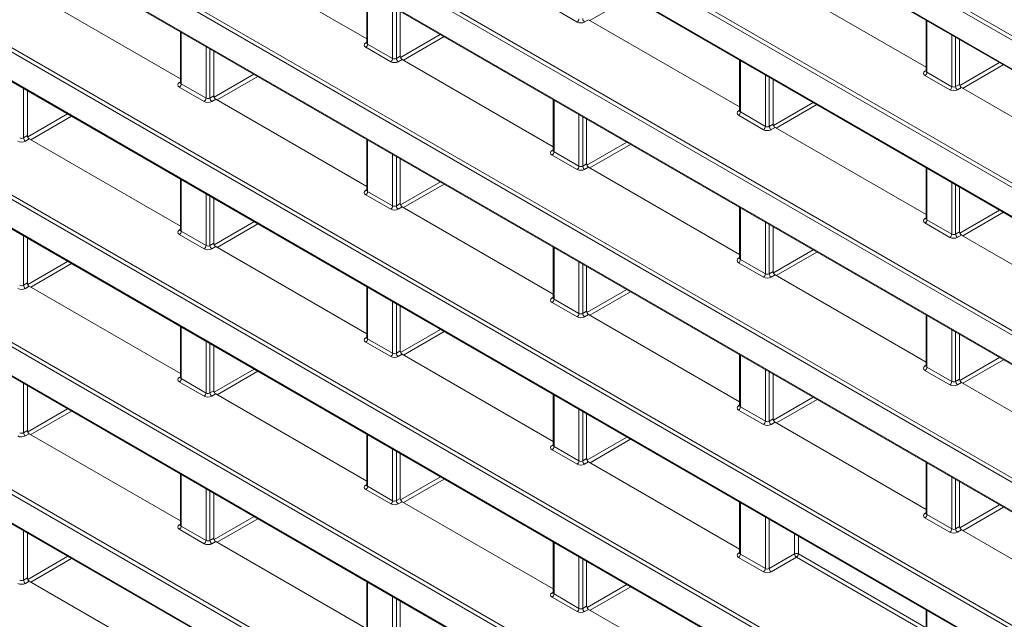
# Model space of a CAD drawing. Header units: millimetres. Extents: x 0 to 1118, y 0 to 864.
# Tile 113 of 235: x 774 to 792, y 340 to 351. Entities that reach past the tile are written whole.
import ezdxf

# ---------------------------------------------------------------- set-up
doc = ezdxf.new("R2010")
doc.units = ezdxf.units.MM

msp = doc.modelspace()

# ---------------------------------------------------------------- linework, layer by layer
at = {"color": 9, "linetype": 'Continuous', "lineweight": 0}
for p, q in [((854.792, 314.15), (756.061, 371.146)), ((756.096, 371.207), (854.826, 314.211)), ((756.061, 370.614), (854.792, 313.618)), ((854.792, 311.426), (756.061, 368.422)), ((756.096, 368.483), (854.826, 311.487)), ((756.061, 367.89), (854.792, 310.894)), ((854.792, 308.702), (756.061, 365.698)), ((756.096, 365.758), (854.826, 308.763)), ((756.061, 365.165), (854.792, 308.17)), ((756.096, 363.034), (854.826, 306.039)), ((854.792, 305.978), (756.061, 362.974)), ((756.061, 362.441), (854.792, 305.445)), ((756.096, 360.31), (854.826, 303.314)), ((854.792, 303.254), (756.061, 360.249)), ((756.061, 359.717), (854.792, 302.721)), ((756.096, 357.586), (854.826, 300.59)), ((854.792, 300.53), (756.061, 357.525)), ((756.061, 356.993), (854.792, 299.997)), ((756.096, 354.862), (854.826, 297.866)), ((854.792, 297.805), (756.061, 354.801)), ((756.061, 354.269), (854.792, 297.273)), ((756.096, 352.138), (837.942, 304.889)), ((837.908, 304.828), (756.061, 352.077)), ((756.061, 351.545), (837.908, 304.296)), ((780.315, 351.147), (780.315, 350.195)), ((785.176, 351.065), (784.424, 350.631)), ((780.776, 349.929), (780.776, 350.881)), ((780.846, 350.841), (780.846, 349.93)), ((784.188, 350.602), (783.727, 350.868)), ((784.401, 350.644), (784.328, 350.603)), ((790.656, 350.625), (790.656, 349.673)), ((776.868, 350.413), (776.868, 349.461)), ((780.924, 349.947), (781.659, 350.371)), ((781.729, 350.331), (780.977, 349.897)), ((791.117, 349.407), (791.117, 350.359)), ((791.187, 350.319), (791.187, 349.408)), ((777.328, 349.195), (777.328, 350.147)), ((780.279, 350.216), (780.3, 350.229)), ((780.741, 349.868), (780.28, 350.134)), ((780.315, 350.195), (780.776, 349.929)), ((777.399, 350.107), (777.399, 349.196)), ((780.846, 349.93), (780.918, 349.972)), ((780.954, 349.91), (780.881, 349.868)), ((787.209, 349.891), (787.209, 348.939)), ((791.264, 349.427), (791.998, 349.851)), ((792.069, 349.81), (791.317, 349.376)), ((777.477, 349.212), (778.212, 349.637)), ((778.283, 349.596), (777.531, 349.162)), ((787.67, 348.673), (787.67, 349.625)), ((787.74, 349.585), (787.74, 348.674)), ((790.62, 349.694), (790.642, 349.707)), ((791.082, 349.346), (790.621, 349.612)), ((790.656, 349.673), (791.117, 349.407)), ((776.832, 349.482), (776.853, 349.495)), ((777.294, 349.134), (776.833, 349.4)), ((776.868, 349.461), (777.328, 349.195)), ((791.187, 349.408), (791.26, 349.45)), ((791.295, 349.389), (791.222, 349.347)), ((773.951, 349.373), (773.951, 348.462)), ((777.399, 349.196), (777.471, 349.238)), ((777.506, 349.176), (777.434, 349.134)), ((783.762, 349.157), (783.762, 348.205)), ((787.817, 348.692), (788.552, 349.116)), ((788.623, 349.075), (787.871, 348.641)), ((774.03, 348.477), (774.766, 348.902)), ((774.837, 348.861), (774.085, 348.427)), ((784.223, 347.939), (784.223, 348.891)), ((784.293, 348.851), (784.293, 347.94)), ((787.173, 348.96), (787.194, 348.973)), ((787.635, 348.612), (787.174, 348.878)), ((787.209, 348.939), (787.67, 348.673)), ((787.74, 348.674), (787.813, 348.716)), ((787.848, 348.654), (787.775, 348.613)), ((773.951, 348.462), (774.024, 348.503)), ((774.059, 348.442), (773.987, 348.4)), ((780.315, 348.423), (780.315, 347.471)), ((784.371, 347.957), (785.106, 348.381)), ((785.176, 348.341), (784.425, 347.907)), ((780.776, 347.205), (780.776, 348.157)), ((780.846, 348.117), (780.846, 347.206)), ((783.726, 348.226), (783.747, 348.239)), ((784.188, 347.878), (783.727, 348.144)), ((783.762, 348.205), (784.223, 347.939)), ((784.293, 347.94), (784.365, 347.982)), ((784.401, 347.92), (784.328, 347.878)), ((790.656, 347.901), (790.656, 346.949)), ((776.868, 347.689), (776.868, 346.737)), ((780.924, 347.222), (781.66, 347.647)), ((781.73, 347.606), (780.978, 347.172)), ((791.117, 346.683), (791.117, 347.635)), ((791.187, 347.595), (791.187, 346.684)), ((777.328, 346.471), (777.328, 347.423)), ((777.399, 347.383), (777.399, 346.472)), ((780.279, 347.492), (780.3, 347.505)), ((780.741, 347.144), (780.28, 347.41)), ((780.315, 347.471), (780.776, 347.205)), ((780.846, 347.206), (780.918, 347.248)), ((780.954, 347.186), (780.881, 347.144)), ((787.209, 347.167), (787.209, 346.215)), ((791.265, 346.702), (791.999, 347.126)), ((792.07, 347.085), (791.318, 346.651)), ((777.477, 346.487), (778.213, 346.912)), ((778.284, 346.871), (777.532, 346.437)), ((787.67, 345.949), (787.67, 346.901)), ((787.74, 346.861), (787.74, 345.95)), ((790.62, 346.97), (790.642, 346.983)), ((791.082, 346.622), (790.621, 346.888)), ((790.656, 346.949), (791.117, 346.683)), ((773.951, 346.649), (773.951, 345.737)), ((776.832, 346.758), (776.853, 346.771)), ((777.294, 346.41), (776.833, 346.676)), ((776.868, 346.737), (777.328, 346.471)), ((791.187, 346.684), (791.26, 346.726)), ((791.295, 346.664), (791.222, 346.623)), ((777.399, 346.472), (777.471, 346.513)), ((777.506, 346.452), (777.434, 346.41)), ((783.762, 346.433), (783.762, 345.481)), ((787.818, 345.967), (788.553, 346.391)), ((788.624, 346.351), (787.872, 345.917)), ((774.03, 345.752), (774.767, 346.178)), ((774.838, 346.137), (774.086, 345.703)), ((784.223, 345.215), (784.223, 346.167)), ((784.293, 346.127), (784.293, 345.216)), ((787.173, 346.236), (787.194, 346.249)), ((787.635, 345.888), (787.174, 346.154)), ((787.209, 346.215), (787.67, 345.949)), ((787.74, 345.95), (787.813, 345.992)), ((787.848, 345.93), (787.775, 345.888)), ((773.951, 345.737), (774.024, 345.779)), ((774.059, 345.718), (773.987, 345.676)), ((780.315, 345.699), (780.315, 344.747)), ((784.371, 345.232), (785.107, 345.657)), ((785.177, 345.616), (784.426, 345.182)), ((780.776, 344.481), (780.776, 345.433)), ((780.846, 345.393), (780.846, 344.482)), ((783.726, 345.502), (783.747, 345.515)), ((784.188, 345.154), (783.727, 345.42)), ((783.762, 345.481), (784.223, 345.215)), ((784.293, 345.216), (784.365, 345.258)), ((784.401, 345.196), (784.328, 345.154)), ((790.656, 345.177), (790.656, 344.225)), ((776.868, 344.965), (776.868, 344.012)), ((780.924, 344.497), (781.661, 344.922)), ((781.731, 344.881), (780.979, 344.447)), ((791.117, 343.959), (791.117, 344.911)), ((791.187, 344.871), (791.187, 343.96)), ((777.328, 343.746), (777.328, 344.699)), ((777.399, 344.659), (777.399, 343.747)), ((780.279, 344.768), (780.3, 344.781)), ((780.741, 344.42), (780.28, 344.686)), ((780.315, 344.747), (780.776, 344.481)), ((780.846, 344.482), (780.918, 344.523)), ((780.954, 344.462), (780.881, 344.42)), ((787.209, 344.443), (787.209, 343.491)), ((791.265, 343.977), (792, 344.401)), ((792.071, 344.361), (791.319, 343.927)), ((777.478, 343.762), (778.214, 344.188)), ((778.285, 344.147), (777.533, 343.713)), ((787.67, 343.225), (787.67, 344.177)), ((787.74, 344.137), (787.74, 343.226)), ((790.62, 344.246), (790.642, 344.259)), ((791.082, 343.898), (790.621, 344.164)), ((790.656, 344.225), (791.117, 343.959)), ((773.951, 343.924), (773.951, 343.013)), ((776.832, 344.034), (776.853, 344.047)), ((777.294, 343.686), (776.833, 343.952)), ((776.868, 344.012), (777.328, 343.746)), ((791.187, 343.96), (791.26, 344.002)), ((791.295, 343.94), (791.222, 343.898)), ((777.399, 343.747), (777.471, 343.789)), ((777.506, 343.728), (777.434, 343.686)), ((783.762, 343.709), (783.762, 342.757)), ((787.818, 343.242), (788.554, 343.667)), ((788.625, 343.626), (787.873, 343.192)), ((774.031, 343.027), (774.768, 343.453)), ((774.839, 343.412), (774.087, 342.978)), ((784.223, 342.491), (784.223, 343.443)), ((784.293, 343.403), (784.293, 342.492)), ((787.173, 343.512), (787.194, 343.525)), ((787.635, 343.164), (787.174, 343.43)), ((787.209, 343.491), (787.67, 343.225)), ((787.74, 343.226), (787.813, 343.268)), ((787.848, 343.206), (787.775, 343.164)), ((773.951, 343.013), (774.024, 343.055)), ((774.059, 342.994), (773.987, 342.952)), ((780.315, 342.975), (780.315, 342.022)), ((784.371, 342.507), (785.108, 342.932)), ((785.178, 342.891), (784.427, 342.457)), ((780.776, 341.756), (780.776, 342.709)), ((780.846, 342.669), (780.846, 341.757)), ((783.726, 342.778), (783.747, 342.791)), ((784.188, 342.43), (783.727, 342.696)), ((783.762, 342.757), (784.223, 342.491)), ((784.293, 342.492), (784.365, 342.533)), ((784.401, 342.472), (784.328, 342.43)), ((790.656, 342.453), (790.656, 341.501)), ((776.868, 342.241), (776.868, 341.288)), ((780.925, 341.772), (781.662, 342.198)), ((781.732, 342.157), (780.98, 341.723)), ((791.117, 341.235), (791.117, 342.187)), ((791.187, 342.147), (791.187, 341.236)), ((777.328, 341.022), (777.328, 341.975)), ((777.399, 341.934), (777.399, 341.023)), ((780.279, 342.044), (780.3, 342.057)), ((780.741, 341.696), (780.28, 341.962)), ((780.315, 342.022), (780.776, 341.756)), ((780.846, 341.757), (780.918, 341.799)), ((780.954, 341.738), (780.881, 341.696)), ((787.209, 341.719), (787.209, 340.767)), ((791.265, 341.252), (792.001, 341.677)), ((792.072, 341.636), (791.32, 341.202)), ((777.478, 341.037), (778.215, 341.463)), ((778.286, 341.422), (777.534, 340.988)), ((787.67, 340.501), (787.67, 341.453)), ((787.74, 341.413), (787.74, 340.502)), ((790.62, 341.522), (790.642, 341.535)), ((791.082, 341.174), (790.621, 341.44)), ((790.656, 341.501), (791.117, 341.235)), ((773.951, 341.2), (773.951, 340.289)), ((776.832, 341.31), (776.853, 341.323)), ((777.294, 340.961), (776.833, 341.228)), ((776.868, 341.288), (777.328, 341.022)), ((791.187, 341.236), (791.26, 341.278)), ((791.295, 341.216), (791.222, 341.174)), ((777.399, 341.023), (777.471, 341.065)), ((777.506, 341.004), (777.434, 340.962)), ((788.209, 340.772), (788.209, 341.142)), ((788.279, 341.102), (788.279, 340.772)), ((783.762, 340.985), (783.762, 340.032)), ((774.031, 340.302), (774.769, 340.728)), ((774.84, 340.687), (774.088, 340.253)), ((784.223, 339.766), (784.223, 340.719)), ((784.293, 340.679), (784.293, 339.767)), ((787.173, 340.788), (787.194, 340.801)), ((787.635, 340.44), (787.174, 340.706)), ((787.209, 340.767), (787.67, 340.501)), ((787.74, 340.502), (788.209, 340.772)), ((788.244, 340.711), (787.775, 340.44)), ((790.642, 339.327), (788.244, 340.711)), ((788.279, 340.772), (790.642, 339.408)), ((773.951, 340.289), (774.024, 340.331)), ((774.059, 340.27), (773.987, 340.228)), ((780.315, 340.251), (780.315, 339.298)), ((784.372, 339.782), (785.109, 340.208)), ((785.179, 340.167), (784.428, 339.733)), ((780.776, 339.032), (780.776, 339.985)), ((780.846, 339.944), (780.846, 339.033)), ((783.726, 340.054), (783.747, 340.067)), ((784.188, 339.706), (783.727, 339.972)), ((783.762, 340.032), (784.223, 339.766)), ((784.293, 339.767), (784.365, 339.809)), ((784.401, 339.748), (784.328, 339.706)), ((790.656, 339.729), (790.656, 338.777))]:
    msp.add_line(p, q, dxfattribs=at)
at = {"color": 7, "linetype": 'Continuous', "lineweight": 15}
for p, q in [((756.072, 370.591), (854.802, 313.595)), ((756.072, 367.867), (854.802, 310.871)), ((756.072, 365.143), (854.802, 308.147)), ((756.072, 362.418), (854.802, 305.423)), ((756.072, 359.694), (854.802, 302.699)), ((756.072, 356.97), (854.802, 299.974)), ((756.072, 354.246), (854.802, 297.25)), ((777.506, 351.9), (780.3, 350.288)), ((756.072, 351.522), (837.918, 304.273)), ((787.848, 351.379), (790.642, 349.766)), ((774.059, 351.166), (776.853, 349.554)), ((780.3, 351.156), (780.3, 350.216)), ((780.918, 349.972), (780.918, 350.799)), ((784.401, 350.644), (787.194, 349.032)), ((790.642, 350.634), (790.642, 349.694)), ((776.853, 350.422), (776.853, 349.481)), ((780.3, 350.216), (780.299, 350.209)), ((791.26, 349.45), (791.26, 350.277)), ((777.471, 349.238), (777.471, 350.065)), ((780.954, 349.91), (783.747, 348.298)), ((787.194, 349.9), (787.194, 348.96)), ((790.641, 349.694), (790.64, 349.688)), ((776.853, 349.482), (776.852, 349.475)), ((787.813, 348.716), (787.813, 349.543)), ((791.295, 349.389), (794.089, 347.776)), ((774.024, 348.503), (774.024, 349.331)), ((777.506, 349.176), (780.3, 347.564)), ((783.747, 349.166), (783.747, 348.226)), ((787.194, 348.96), (787.193, 348.953)), ((784.365, 347.982), (784.365, 348.809)), ((787.848, 348.654), (790.642, 347.042)), ((774.059, 348.442), (776.853, 346.829)), ((780.3, 348.432), (780.3, 347.491)), ((783.747, 348.226), (783.746, 348.219)), ((780.918, 347.248), (780.918, 348.075)), ((784.401, 347.92), (787.194, 346.308)), ((790.642, 347.91), (790.642, 346.97)), ((776.853, 347.698), (776.853, 346.757)), ((780.3, 347.492), (780.299, 347.485)), ((791.26, 346.726), (791.26, 347.553)), ((777.471, 346.513), (777.471, 347.341)), ((780.954, 347.186), (783.747, 345.574)), ((787.194, 347.176), (787.194, 346.236)), ((790.641, 346.97), (790.64, 346.964)), ((776.853, 346.758), (776.852, 346.751)), ((787.813, 345.992), (787.813, 346.819)), ((791.295, 346.664), (794.089, 345.052)), ((774.024, 345.779), (774.024, 346.607)), ((777.506, 346.452), (780.3, 344.839)), ((783.747, 346.442), (783.747, 345.501)), ((787.194, 346.236), (787.193, 346.229)), ((784.365, 345.258), (784.365, 346.085)), ((787.848, 345.93), (790.642, 344.318)), ((774.059, 345.718), (776.853, 344.105)), ((780.3, 345.708), (780.3, 344.767)), ((783.747, 345.502), (783.746, 345.495)), ((780.918, 344.523), (780.918, 345.351)), ((784.401, 345.196), (787.194, 343.584)), ((790.642, 345.186), (790.642, 344.246)), ((776.853, 344.974), (776.853, 344.033)), ((791.26, 344.002), (791.26, 344.829)), ((780.3, 344.768), (780.299, 344.761)), ((777.471, 343.789), (777.471, 344.617)), ((780.954, 344.462), (783.747, 342.849)), ((787.194, 344.452), (787.194, 343.511)), ((790.641, 344.246), (790.64, 344.239)), ((776.853, 344.034), (776.852, 344.027)), ((787.813, 343.268), (787.813, 344.095)), ((791.295, 343.94), (794.089, 342.328)), ((774.024, 343.055), (774.024, 343.883)), ((777.506, 343.728), (780.3, 342.115)), ((783.747, 343.718), (783.747, 342.777)), ((787.194, 343.512), (787.193, 343.505)), ((784.365, 342.533), (784.365, 343.361)), ((787.848, 343.206), (790.642, 341.594)), ((774.059, 342.994), (776.853, 341.381)), ((780.3, 342.984), (780.3, 342.043)), ((783.747, 342.778), (783.746, 342.771)), ((780.918, 341.799), (780.918, 342.627)), ((784.401, 342.472), (787.194, 340.859)), ((790.642, 342.462), (790.642, 341.521)), ((776.853, 342.249), (776.853, 341.309)), ((791.26, 341.278), (791.26, 342.105)), ((780.3, 342.044), (780.299, 342.037)), ((777.471, 341.065), (777.471, 341.893)), ((780.954, 341.738), (783.747, 340.125)), ((787.194, 341.728), (787.194, 340.787)), ((790.641, 341.522), (790.64, 341.515)), ((776.853, 341.309), (776.852, 341.303)), ((791.295, 341.216), (794.089, 339.604)), ((774.024, 340.331), (774.024, 341.159)), ((777.506, 341.004), (780.3, 339.391)), ((783.747, 340.994), (783.747, 340.053)), ((787.194, 340.788), (787.193, 340.781)), ((784.365, 339.809), (784.365, 340.637)), ((774.059, 340.27), (776.853, 338.657)), ((780.3, 340.259), (780.3, 339.319)), ((783.747, 340.054), (783.746, 340.047)), ((780.918, 339.075), (780.918, 339.903)), ((784.401, 339.748), (787.194, 338.135)), ((790.642, 339.738), (790.642, 338.797))]:
    msp.add_line(p, q, dxfattribs=at)
at = {"color": 9, "linetype": 'Continuous', "lineweight": 0}
for centre, radius, start, end in [((784.146, 350.666), 0.077, 303.2297, 357.3477), ((784.372, 350.669), 0.0793, 183.5222, 236.4778), ((780.294, 350.239), 0.0279, 236.5278, 281.5634), ((780.238, 350.198), 0.077, 303.2297, 357.3477), ((780.699, 349.932), 0.077, 303.2297, 357.3477), ((780.925, 349.935), 0.0793, 183.5222, 236.4778), ((790.636, 349.718), 0.0279, 236.5278, 281.5634), ((790.579, 349.676), 0.077, 303.2297, 357.3477), ((776.847, 349.505), 0.0279, 236.5278, 281.5634), ((776.791, 349.464), 0.077, 303.2297, 357.3477), ((791.04, 349.41), 0.077, 303.2297, 357.3477), ((791.266, 349.413), 0.0793, 183.5222, 236.4778), ((777.251, 349.198), 0.077, 303.2297, 357.3477), ((777.478, 349.2), 0.0793, 183.5222, 236.4778), ((787.188, 348.983), 0.0279, 236.5278, 281.5634), ((787.132, 348.942), 0.077, 303.2297, 357.3477), ((787.593, 348.676), 0.077, 303.2297, 357.3477), ((787.819, 348.679), 0.0793, 183.5222, 236.4778), ((774.031, 348.466), 0.0793, 183.5222, 236.4778), ((783.741, 348.249), 0.0279, 236.5278, 281.5634), ((783.685, 348.208), 0.077, 303.2297, 357.3477), ((784.146, 347.942), 0.077, 303.2297, 357.3477), ((784.372, 347.945), 0.0793, 183.5222, 236.4778), ((780.294, 347.515), 0.0279, 236.5278, 281.5634), ((780.238, 347.474), 0.077, 303.2297, 357.3477), ((780.699, 347.208), 0.077, 303.2297, 357.3477), ((780.925, 347.21), 0.0793, 183.5222, 236.4778), ((790.636, 346.993), 0.0279, 236.5278, 281.5634), ((790.579, 346.952), 0.077, 303.2297, 357.3477), ((776.847, 346.781), 0.0279, 236.5278, 281.5634), ((776.791, 346.74), 0.077, 303.2297, 357.3477), ((791.04, 346.686), 0.077, 303.2297, 357.3477), ((791.266, 346.689), 0.0793, 183.5222, 236.4778), ((777.251, 346.474), 0.077, 303.2297, 357.3477), ((777.478, 346.476), 0.0793, 183.5222, 236.4778), ((787.188, 346.259), 0.0279, 236.5278, 281.5634), ((787.132, 346.218), 0.077, 303.2297, 357.3477), ((787.593, 345.952), 0.077, 303.2297, 357.3477), ((787.819, 345.955), 0.0793, 183.5222, 236.4778), ((774.031, 345.742), 0.0793, 183.5222, 236.4778), ((783.741, 345.525), 0.0279, 236.5278, 281.5634), ((783.685, 345.484), 0.077, 303.2297, 357.3477), ((784.146, 345.218), 0.077, 303.2297, 357.3477), ((784.372, 345.221), 0.0793, 183.5222, 236.4778), ((780.294, 344.791), 0.0279, 236.5278, 281.5634), ((780.238, 344.75), 0.077, 303.2297, 357.3477), ((780.699, 344.484), 0.077, 303.2297, 357.3477), ((780.925, 344.486), 0.0793, 183.5222, 236.4778), ((790.636, 344.269), 0.0279, 236.5278, 281.5634), ((790.579, 344.228), 0.077, 303.2297, 357.3477), ((776.847, 344.057), 0.0279, 236.5278, 281.5634), ((776.791, 344.016), 0.077, 303.2297, 357.3477), ((791.04, 343.962), 0.077, 303.2297, 357.3477), ((791.266, 343.965), 0.0793, 183.5222, 236.4778), ((777.251, 343.75), 0.077, 303.2297, 357.3477), ((777.478, 343.752), 0.0793, 183.5222, 236.4778), ((787.188, 343.535), 0.0279, 236.5278, 281.5634), ((787.132, 343.494), 0.077, 303.2297, 357.3477), ((787.593, 343.228), 0.077, 303.2297, 357.3477), ((787.819, 343.231), 0.0793, 183.5222, 236.4778), ((774.031, 343.018), 0.0793, 183.5222, 236.4778), ((783.741, 342.801), 0.0279, 236.5278, 281.5634), ((783.685, 342.76), 0.077, 303.2297, 357.3477), ((784.146, 342.494), 0.077, 303.2297, 357.3477), ((784.372, 342.496), 0.0793, 183.5222, 236.4778), ((780.294, 342.067), 0.0279, 236.5278, 281.5634), ((780.238, 342.026), 0.077, 303.2297, 357.3477), ((780.699, 341.76), 0.077, 303.2297, 357.3477), ((780.925, 341.762), 0.0793, 183.5222, 236.4778), ((790.636, 341.545), 0.0279, 236.5278, 281.5634), ((790.579, 341.504), 0.077, 303.2297, 357.3477), ((776.847, 341.333), 0.0279, 236.5278, 281.5634), ((776.791, 341.292), 0.077, 303.2297, 357.3477), ((791.04, 341.238), 0.077, 303.2297, 357.3477), ((791.266, 341.241), 0.0793, 183.5222, 236.4778), ((777.251, 341.026), 0.077, 303.2297, 357.3477), ((777.478, 341.028), 0.0793, 183.5222, 236.4778), ((787.188, 340.811), 0.0279, 236.5278, 281.5634), ((787.132, 340.77), 0.077, 303.2297, 357.3477), ((788.244, 340.703), 0.077, 62.6565, 116.7662), ((788.288, 340.777), 0.0793, 183.5222, 236.4778), ((788.202, 340.775), 0.077, 303.2297, 357.3477), ((787.593, 340.504), 0.077, 303.2297, 357.3477), ((787.819, 340.506), 0.0793, 183.5222, 236.4778), ((774.031, 340.294), 0.0793, 183.5222, 236.4778), ((783.741, 340.077), 0.0279, 236.5278, 281.5634), ((783.685, 340.036), 0.077, 303.2297, 357.3477), ((784.146, 339.77), 0.077, 303.2297, 357.3477), ((784.372, 339.772), 0.0793, 183.5222, 236.4778)]:
    msp.add_arc(centre, radius, start, end, dxfattribs=at)
for centre, major_axis, ratio, start_param, end_param in [((784.259, 350.644), (0.1, 0.0015), 0.587275, 3.917956, 5.471299), ((780.351, 350.176), (0.1, 0.0015), 0.587275, 2.364613, 3.917956), ((780.35, 350.217), (0.05, 0.0016), 0.597067, 3.122887, 3.908285), ((780.811, 349.95), (0.05, 0.0016), 0.597067, 3.908285, 5.461628), ((780.812, 349.91), (0.1, 0.0015), 0.587275, 3.917956, 5.471299), ((790.692, 349.654), (0.1, 0.0015), 0.587275, 2.364613, 3.917956), ((790.692, 349.695), (0.05, 0.0016), 0.597067, 3.122887, 3.908285), ((776.904, 349.442), (0.1, 0.0015), 0.587275, 2.364613, 3.917956), ((776.903, 349.482), (0.05, 0.0016), 0.597067, 3.122887, 3.908285), ((791.152, 349.429), (0.05, 0.0016), 0.597067, 3.908285, 5.461628), ((791.153, 349.388), (0.1, 0.0015), 0.587275, 3.917956, 5.471299), ((777.364, 349.176), (0.1, 0.0015), 0.587275, 3.917956, 5.471299), ((777.364, 349.216), (0.05, 0.0016), 0.597067, 3.908285, 5.461628), ((787.245, 348.92), (0.1, 0.0015), 0.587275, 2.364613, 3.917956), ((787.244, 348.961), (0.05, 0.0016), 0.597067, 3.122887, 3.908285), ((787.705, 348.695), (0.05, 0.0016), 0.597067, 3.908285, 5.461628), ((787.706, 348.654), (0.1, 0.0015), 0.587275, 3.917956, 5.471299), ((773.917, 348.442), (0.1, 0.0015), 0.587275, 3.917956, 5.471299), ((773.917, 348.482), (0.05, 0.0016), 0.597067, 3.908285, 5.461628), ((783.798, 348.186), (0.1, 0.0015), 0.587275, 2.364613, 3.917956), ((783.797, 348.227), (0.05, 0.0016), 0.597067, 3.122887, 3.908285), ((784.258, 347.96), (0.05, 0.0016), 0.597067, 3.908285, 5.461628), ((784.259, 347.92), (0.1, 0.0015), 0.587275, 3.917956, 5.471299), ((780.351, 347.452), (0.1, 0.0015), 0.587275, 2.364613, 3.917956), ((780.35, 347.492), (0.05, 0.0016), 0.597067, 3.122887, 3.908285), ((780.811, 347.226), (0.05, 0.0016), 0.597067, 3.908285, 5.461628), ((780.812, 347.186), (0.1, 0.0015), 0.587275, 3.917956, 5.471299), ((790.692, 346.93), (0.1, 0.0015), 0.587275, 2.364613, 3.917956), ((790.692, 346.971), (0.05, 0.0016), 0.597067, 3.122887, 3.908285), ((776.904, 346.718), (0.1, 0.0015), 0.587275, 2.364613, 3.917956), ((776.903, 346.758), (0.05, 0.0016), 0.597067, 3.122887, 3.908285), ((791.152, 346.705), (0.05, 0.0016), 0.597067, 3.908285, 5.461628), ((777.364, 346.492), (0.05, 0.0016), 0.597067, 3.908285, 5.461628), ((791.153, 346.664), (0.1, 0.0015), 0.587275, 3.917956, 5.471299), ((777.364, 346.452), (0.1, 0.0015), 0.587275, 3.917956, 5.471299), ((787.245, 346.196), (0.1, 0.0015), 0.587275, 2.364613, 3.917956), ((787.244, 346.237), (0.05, 0.0016), 0.597067, 3.122887, 3.908285), ((787.705, 345.97), (0.05, 0.0016), 0.597067, 3.908285, 5.461628), ((787.706, 345.93), (0.1, 0.0015), 0.587275, 3.917956, 5.471299), ((773.917, 345.718), (0.1, 0.0015), 0.587275, 3.917956, 5.471299), ((773.917, 345.758), (0.05, 0.0016), 0.597067, 3.908285, 5.461628), ((783.798, 345.462), (0.1, 0.0015), 0.587275, 2.364613, 3.917956), ((783.797, 345.502), (0.05, 0.0016), 0.597067, 3.122887, 3.908285), ((784.258, 345.236), (0.05, 0.0016), 0.597067, 3.908285, 5.461628), ((784.259, 345.196), (0.1, 0.0015), 0.587275, 3.917956, 5.471299), ((780.351, 344.728), (0.1, 0.0015), 0.587275, 2.364613, 3.917956), ((780.35, 344.768), (0.05, 0.0016), 0.597067, 3.122887, 3.908285), ((780.811, 344.502), (0.05, 0.0016), 0.597067, 3.908285, 5.461628), ((780.812, 344.462), (0.1, 0.0015), 0.587275, 3.917956, 5.471299), ((790.692, 344.206), (0.1, 0.0015), 0.587275, 2.364613, 3.917956), ((790.692, 344.247), (0.05, 0.0016), 0.597067, 3.122887, 3.908285), ((776.904, 343.994), (0.1, 0.0015), 0.587275, 2.364613, 3.917956), ((776.903, 344.034), (0.05, 0.0016), 0.597067, 3.122887, 3.908285), ((791.152, 343.981), (0.05, 0.0016), 0.597067, 3.908285, 5.461628), ((777.364, 343.768), (0.05, 0.0016), 0.597067, 3.908285, 5.461628), ((791.153, 343.94), (0.1, 0.0015), 0.587275, 3.917956, 5.471299), ((777.364, 343.728), (0.1, 0.0015), 0.587275, 3.917956, 5.471299), ((787.245, 343.472), (0.1, 0.0015), 0.587275, 2.364613, 3.917956), ((787.244, 343.512), (0.05, 0.0016), 0.597067, 3.122887, 3.908285), ((787.705, 343.246), (0.05, 0.0016), 0.597067, 3.908285, 5.461628), ((773.917, 343.034), (0.05, 0.0016), 0.597067, 3.908285, 5.461628), ((787.706, 343.206), (0.1, 0.0015), 0.587275, 3.917956, 5.471299), ((773.917, 342.994), (0.1, 0.0015), 0.587275, 3.917956, 5.471299), ((783.798, 342.738), (0.1, 0.0015), 0.587275, 2.364613, 3.917956), ((783.797, 342.778), (0.05, 0.0016), 0.597067, 3.122887, 3.908285), ((784.258, 342.512), (0.05, 0.0016), 0.597067, 3.908285, 5.461628), ((784.259, 342.472), (0.1, 0.0015), 0.587275, 3.917956, 5.471299), ((780.351, 342.004), (0.1, 0.0015), 0.587275, 2.364613, 3.917956), ((780.35, 342.044), (0.05, 0.0016), 0.597067, 3.122887, 3.908285), ((780.811, 341.778), (0.05, 0.0016), 0.597067, 3.908285, 5.461628), ((780.812, 341.738), (0.1, 0.0015), 0.587275, 3.917956, 5.471299), ((790.692, 341.482), (0.1, 0.0015), 0.587275, 2.364613, 3.917956), ((790.692, 341.522), (0.05, 0.0016), 0.597067, 3.122887, 3.908285), ((776.904, 341.27), (0.1, 0.0015), 0.587275, 2.364613, 3.917956), ((776.903, 341.31), (0.05, 0.0016), 0.597067, 3.122887, 3.908285), ((791.152, 341.256), (0.05, 0.0016), 0.597067, 3.908285, 5.461628), ((777.364, 341.044), (0.05, 0.0016), 0.597067, 3.908285, 5.461628), ((791.153, 341.216), (0.1, 0.0015), 0.587275, 3.917956, 5.471299), ((777.364, 341.004), (0.1, 0.0015), 0.587275, 3.917956, 5.471299), ((787.245, 340.748), (0.1, 0.0015), 0.587275, 2.364613, 3.917956), ((787.244, 340.788), (0.05, 0.0016), 0.597067, 3.122887, 3.908285), ((787.705, 340.522), (0.05, 0.0016), 0.597067, 3.908285, 5.461628), ((773.917, 340.31), (0.05, 0.0016), 0.597067, 3.908285, 5.461628), ((787.706, 340.482), (0.1, 0.0015), 0.587275, 3.917956, 5.471299), ((773.917, 340.27), (0.1, 0.0015), 0.587275, 3.917956, 5.471299), ((783.798, 340.014), (0.1, 0.0015), 0.587275, 2.364613, 3.917956), ((783.797, 340.054), (0.05, 0.0016), 0.597067, 3.122887, 3.908285), ((784.258, 339.788), (0.05, 0.0016), 0.597067, 3.908285, 5.461628), ((784.259, 339.748), (0.1, 0.0015), 0.587275, 3.917956, 5.471299)]:
    msp.add_ellipse(centre, major_axis=major_axis, ratio=ratio, start_param=start_param, end_param=end_param, dxfattribs=at)
at = {"color": 7, "linetype": 'Continuous', "lineweight": 15}
for centre in [(780.954, 349.951), (791.295, 349.429), (777.506, 349.217), (787.848, 348.695), (774.059, 348.483), (784.401, 347.961), (780.954, 347.227), (791.295, 346.705), (777.506, 346.493), (787.848, 345.971), (774.059, 345.759), (784.401, 345.237), (780.954, 344.503), (791.295, 343.981), (777.506, 343.769), (787.848, 343.247), (774.059, 343.035), (784.401, 342.513), (780.954, 341.779), (791.295, 341.257), (777.506, 341.045), (774.059, 340.311), (784.401, 339.789)]:
    msp.add_ellipse(centre, major_axis=(-0.025, 0.0433), ratio=0.577557, start_param=0.785632, end_param=2.356124, dxfattribs=at)

doc.saveas('drawing.dxf')
